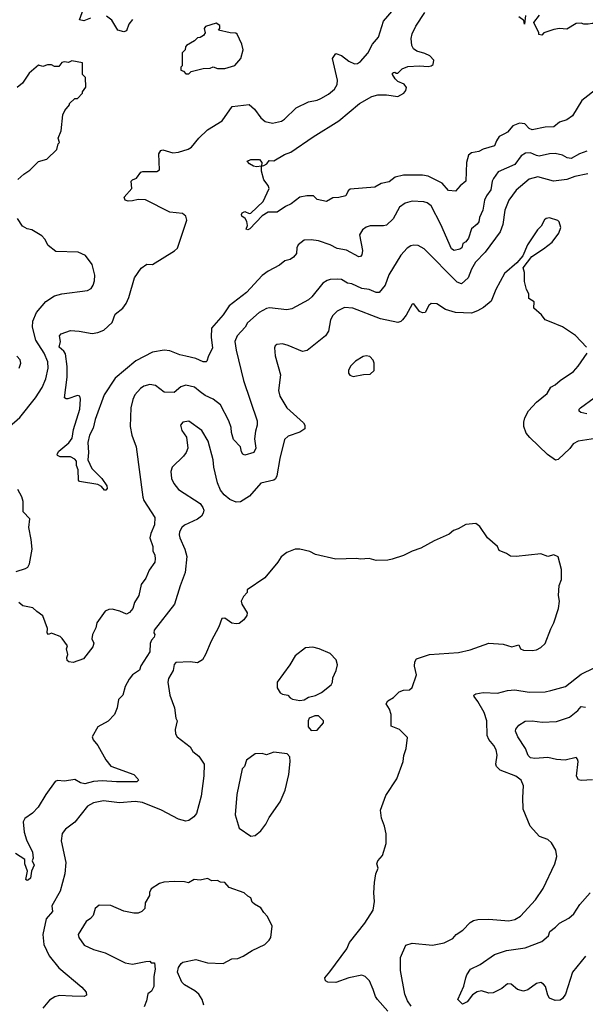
# Model space of a CAD drawing. Extents: x 1863017 to 1989460, y 394564 to 532820.
# Tile 118 of 213: x 1916384 to 1920304, y 516922 to 523745. Entities that reach past the tile are written whole.
import ezdxf

# ---------------------------------------------------------------- set-up
doc = ezdxf.new("R2010")
doc.units = 0

msp = doc.modelspace()

# ---------------------------------------------------------------- linework, layer by layer
at = {"layer": '0CON10XD'}
for points in [[(1916875, 523756.4), (1916827.1, 523737.1), (1916798, 523745), (1916841.5, 523865)], [(1920314.4, 522835), (1920263.6, 522816.4), (1920205, 522783.6), (1920178.5, 522788.5), (1920145, 522806.9), (1920095, 522816.9), (1920055, 522816.2), (1919985, 522799.7), (1919965, 522803), (1919925, 522822.6), (1919890.5, 522819.5), (1919859.5, 522800.5), (1919815, 522742.6), (1919700.3, 522689.7), (1919668.2, 522645), (1919659.2, 522625), (1919648.8, 522565), (1919618.8, 522525), (1919606.2, 522495), (1919594.7, 522425), (1919571.7, 522375), (1919565, 522344.3), (1919555, 522328.5), (1919515.6, 522295), (1919495, 522230.8), (1919475, 522205.7), (1919454.2, 522195), (1919447.5, 522165), (1919435, 522155.6), (1919395, 522144.4), (1919376.9, 522156.9), (1919303.1, 522325), (1919235, 522455.8), (1919208.8, 522475), (1919185, 522483.3), (1919105, 522487.5), (1919055.5, 522474.5), (1919015.8, 522445), (1918973.1, 522365), (1918925, 522321.4), (1918905, 522315.8), (1918812.5, 522317.5), (1918785, 522307.5), (1918760.3, 522289.7), (1918740, 522255), (1918759.4, 522145), (1918755.6, 522114.4), (1918746.9, 522103.1), (1918735, 522102.5), (1918648.9, 522148.9), (1918585, 522159.1), (1918535, 522185.6), (1918455, 522211.9), (1918405, 522220), (1918355, 522216), (1918314, 522185), (1918304.2, 522165), (1918301.2, 522125), (1918281.2, 522098.8), (1918257.8, 522082.2), (1918222, 522075), (1918185, 522044.2), (1918105, 522001.4), (1918065, 521972.9), (1917954.6, 521855), (1917835, 521762.7), (1917795, 521700.8), (1917713.5, 521606.5), (1917710.7, 521545), (1917720.6, 521469.4), (1917692.5, 521415), (1917681.4, 521378.6), (1917675, 521373.1), (1917655.5, 521374.5), (1917605, 521397.1), (1917535, 521413.3), (1917492.8, 521422.8), (1917425, 521449.4), (1917385, 521455.8), (1917305, 521441.4), (1917188.5, 521381.5), (1917045, 521260.4), (1916970, 521145), (1916907.5, 520975), (1916892, 520915), (1916868, 520865), (1916856.2, 520815), (1916861.2, 520745), (1916856.7, 520695), (1916884, 520635), (1916953.3, 520565), (1916987.5, 520515), (1916990, 520495), (1916980, 520485), (1916972.5, 520485), (1916950, 520510), (1916924.3, 520524.3), (1916797.5, 520545), (1916792, 520555), (1916790, 520625), (1916776.7, 520655), (1916776.7, 520685), (1916765, 520700), (1916735, 520716.2), (1916665, 520715.8), (1916646.7, 520725), (1916643.8, 520735), (1916654, 520755), (1916725, 520812), (1916748, 520845), (1916757.5, 520905), (1916799.4, 521045), (1916805.8, 521115.8), (1916800, 521135), (1916785, 521141.2), (1916717, 521117), (1916705, 521116.7), (1916693.3, 521125), (1916712.6, 521267.4), (1916712.3, 521342.3), (1916700.3, 521430.3), (1916688.9, 521448.9), (1916657.5, 521475), (1916666, 521515), (1916658.8, 521555), (1916672.2, 521567.8), (1916735, 521590.5), (1916795, 521587.1), (1916885, 521570.9), (1916925, 521577.3), (1916965.9, 521594.1), (1917025, 521646.5), (1917045.3, 521705), (1917098.2, 521745), (1917122.6, 521777.4), (1917139.2, 521820.8), (1917179.2, 521955), (1917225, 522023.8), (1917265, 522051.2), (1917305, 522048), (1917456.3, 522143.7), (1917477.2, 522162.8), (1917541.4, 522355), (1917534.2, 522384.2), (1917512.3, 522402.3), (1917425, 522410), (1917255, 522495.8), (1917205, 522500), (1917165, 522488.6), (1917135, 522488), (1917114.3, 522494.3), (1917108.8, 522515), (1917161.2, 522575), (1917155.8, 522625), (1917164.6, 522635.4), (1917193.1, 522646.9), (1917222.7, 522687.3), (1917237.7, 522692.3), (1917335, 522692), (1917353.3, 522705), (1917347.5, 522815), (1917360.9, 522839.1), (1917375, 522843.8), (1917445, 522821.5), (1917485, 522827.1), (1917552.5, 522847.5), (1917575, 522861.4), (1917625, 522924.4), (1917685, 522981.9), (1917787.5, 523045), (1917855.6, 523144.4), (1917975, 523157.5), (1918010, 523125), (1918055, 523064.2), (1918085, 523039.2), (1918135, 523028.6), (1918198, 523042), (1918219.2, 523055), (1918299.2, 523135), (1918385, 523176.1), (1918445, 523186.9), (1918471.7, 523198.3), (1918525, 523230), (1918566.2, 523263.8), (1918584.3, 523295), (1918585.6, 523325), (1918551.4, 523475), (1918575, 523510), (1918615, 523497.5), (1918665, 523457.5), (1918705, 523440), (1918725, 523442.5), (1918745, 523456), (1918796.8, 523513.2), (1918830, 523575), (1918870, 523625), (1918904.2, 523735), (1918979.3, 523820.7)], [(1917164.4, 523745.6), (1917140, 523715), (1917125, 523666.7), (1917105, 523660), (1917065, 523672), (1917022.7, 523742.7), (1916985, 523768.5)], [(1920395.4, 523274.6), (1920279.2, 523185), (1920215, 523078.8), (1920175, 523051.2), (1920125, 523033.8), (1920086.6, 523003.4), (1920025, 523000.8), (1919935, 522982.7), (1919915, 522991.1), (1919885, 523024.4), (1919847, 523027), (1919801.7, 523008.3), (1919764.4, 522965), (1919745, 522954.5), (1919708, 522935), (1919687.5, 522905), (1919675, 522871.2), (1919595, 522847.8), (1919565, 522831.8), (1919515, 522822.2), (1919495, 522805.7), (1919480.6, 522755), (1919477.1, 522625), (1919436.4, 522593.6), (1919405, 522556.2), (1919355, 522561.8), (1919311.1, 522611.1), (1919215, 522659.6), (1919175, 522666.4), (1919045, 522666.4), (1918986.2, 522653.8), (1918945, 522622.5), (1918890, 522610), (1918845, 522584), (1918675, 522571.2), (1918661.4, 522558.6), (1918645, 522524), (1918595, 522512.5), (1918555, 522511.2), (1918510, 522485), (1918445, 522498), (1918420, 522525), (1918373.9, 522523.9), (1918325, 522514.2), (1918265, 522468.6), (1918225, 522450.8), (1918168.9, 522411.1), (1918105, 522411.2), (1918063.3, 522385), (1917978.8, 522295), (1917965, 522288.8), (1917953.6, 522293.6), (1917962.3, 522317.7), (1917957.3, 522347.3), (1917947.3, 522367.3), (1917924.1, 522384.1), (1917920, 522395), (1917925, 522406.7), (1917945, 522416.7), (1917975, 522402.5), (1917986.4, 522403.6), (1918071.2, 522485), (1918112.5, 522575), (1918106, 522595), (1918076, 522635), (1918059.1, 522695), (1918060, 522730), (1918025.6, 522724.4), (1918005, 522729.2), (1917976.7, 522745), (1917960, 522765), (1917985, 522776), (1918045, 522776.2), (1918062, 522755), (1918060, 522730), (1918075, 522734), (1918096.7, 522745), (1918111.7, 522768.3), (1918145, 522767.5), (1918218.8, 522811.2), (1918262.1, 522827.9), (1918417.8, 522932.2), (1918595, 523044.4), (1918740, 523165), (1918825, 523211.9), (1918865, 523224.3), (1918925, 523224.4), (1919005, 523212.9), (1919046.2, 523235), (1919061.2, 523255), (1919063.8, 523275), (1919047.4, 523297.4), (1919005, 523317.5), (1918986.2, 523335), (1918967.5, 523365), (1918967.5, 523375), (1918975, 523380), (1918985, 523382.5), (1918993.8, 523373.8), (1919005, 523373.3), (1919035.7, 523404.3), (1919075, 523421.4), (1919155, 523425.6), (1919215, 523420), (1919235, 523424.2), (1919248.8, 523435), (1919253.8, 523465), (1919226, 523495), (1919191.7, 523511.7), (1919136, 523526), (1919113.8, 523543.8), (1919102.2, 523565), (1919096.2, 523615), (1919103.5, 523646.5), (1919129.4, 523700.6), (1919191.4, 523795)], [(1919890, 523775), (1919883, 523713), (1919878.3, 523738.3), (1919843.3, 523765)], [(1920416.7, 523785), (1920355, 523718.8), (1920325, 523713.3), (1920295, 523714), (1920275, 523721.2), (1920241.7, 523718.3), (1920175, 523680), (1920125, 523683.3), (1920085, 523676.2), (1920016.4, 523653.6), (1920001.7, 523638.3), (1919983, 523643), (1919982.5, 523655), (1919946.7, 523725), (1919986.1, 523776.1)], [(1917555, 523370), (1917573, 523387), (1917655, 523407.5), (1917705, 523410), (1917725, 523417.5), (1917755, 523407.5), (1917805, 523407.5), (1917875, 523427.5), (1917917.5, 523475), (1917932.5, 523535), (1917922.5, 523575), (1917890, 523645), (1917881.7, 523651.7), (1917843.6, 523653.6), (1917761.7, 523671.7), (1917770, 523685), (1917770, 523705), (1917745, 523720), (1917671.7, 523698.3), (1917662.5, 523685), (1917670, 523655), (1917657.5, 523635), (1917635, 523622.5), (1917615, 523620), (1917595, 523597.5), (1917540, 523565), (1917533, 523557), (1917530, 523535), (1917510, 523515), (1917510, 523425), (1917500, 523415), (1917500, 523395), (1917518.3, 523388.3), (1917535, 523370), (1917555, 523370)], [(1916371.7, 522638.3), (1916412.5, 522675), (1916455, 522702.5), (1916515, 522762.5), (1916570.7, 522779.3), (1916640, 522845), (1916650, 522885), (1916660, 522895), (1916650, 522925), (1916670, 522975), (1916682.5, 523085), (1916697.5, 523115), (1916730, 523155), (1916730, 523165), (1916765, 523200), (1916785, 523200), (1916820, 523235), (1916820, 523245), (1916841.7, 523278.3), (1916840, 523345), (1916820, 523365), (1916820, 523445), (1916745, 523460), (1916721.7, 523448.3), (1916695, 523452.5), (1916675, 523447.5), (1916655, 523420), (1916625, 523420), (1916603, 523433), (1916577, 523433), (1916545, 523420), (1916515, 523430), (1916448.8, 523375), (1916402, 523305), (1916365, 523276.2)], [(1920322.4, 522677.6), (1920230.6, 522659.4), (1920175, 522637.8), (1920084.4, 522625.6), (1919975, 522657.1), (1919915, 522640), (1919825, 522563.1), (1919773.1, 522495), (1919746.5, 522425), (1919731.5, 522325), (1919713.3, 522275), (1919609.4, 522135), (1919542.5, 522065), (1919514.4, 522015), (1919491.2, 521955), (1919445, 521914), (1919415, 521925.8), (1919187.4, 522157.4), (1919145, 522179.2), (1919115, 522182), (1919095, 522178), (1919068.3, 522161.7), (1919025.7, 522114.3), (1918942.4, 521977.6), (1918917.1, 521905), (1918875, 521853.6), (1918855, 521854.5), (1918805, 521875.5), (1918755, 521882.2), (1918685, 521913.5), (1918655, 521920), (1918615, 521943.5), (1918585, 521947.8), (1918536.4, 521943.6), (1918515, 521938.1), (1918485, 521918.6), (1918409.4, 521825), (1918385, 521804.4), (1918269.1, 521740.9), (1918235, 521734.3), (1918115, 521749.2), (1918095, 521744.3), (1918043.9, 521716.1), (1917963.1, 521645), (1917945.4, 521614.6), (1917891.4, 521555), (1917875.6, 521515), (1917884.5, 521454.5), (1917934.5, 521245), (1918029.4, 520965), (1918030, 520935), (1918017.3, 520892.7), (1918010.9, 520840.9), (1918020.4, 520775), (1918007.1, 520745), (1917945, 520727.1), (1917931.4, 520735), (1917920.9, 520750.9), (1917913.3, 520785), (1917864.5, 520835), (1917850.6, 520885), (1917848.3, 520918.3), (1917832.5, 520965), (1917775, 521075.8), (1917725.4, 521115.4), (1917670.2, 521140.2), (1917635, 521165.6), (1917595, 521198.8), (1917535, 521212.5), (1917499.8, 521200.2), (1917455, 521161.4), (1917385, 521163.1), (1917325, 521210), (1917285, 521217.8), (1917245, 521205.6), (1917221.9, 521188.1), (1917181.4, 521145), (1917168, 521112), (1917154.5, 521055), (1917149.5, 520925), (1917161.8, 520865), (1917190.6, 520785), (1917236.4, 520435), (1917245, 520412.2), (1917319.3, 520295), (1917318.4, 520245), (1917291.7, 520185), (1917286.7, 520155), (1917307.3, 520095), (1917307.1, 520065), (1917319.7, 520035), (1917322.2, 520007.8), (1917320.4, 519985), (1917280.8, 519929.3), (1917258.1, 519875), (1917225, 519830), (1917210.5, 519755), (1917180, 519705), (1917167.1, 519665), (1917145, 519635.8), (1917125, 519625.6), (1917076.9, 519646.9), (1917025, 519659.1), (1917001.4, 519658.6), (1916975.8, 519645), (1916917.3, 519565), (1916910.6, 519529.4), (1916889.4, 519485), (1916884, 519455), (1916897.1, 519425), (1916890.8, 519399.2), (1916825, 519316.2), (1916755, 519291.4), (1916725, 519294.2), (1916712.5, 519305), (1916710, 519325), (1916717.5, 519345), (1916708.8, 519385), (1916714, 519405), (1916677.7, 519457.7), (1916665, 519470), (1916615, 519490), (1916605, 519492.5), (1916583.3, 519485), (1916574, 519496), (1916577.5, 519525), (1916544.4, 519614.4), (1916502.6, 519642.6), (1916475, 519670), (1916405, 519684), (1916376.7, 519705)], [(1916312, 520925), (1916385, 520987.5), (1916492.9, 521125), (1916539.1, 521195), (1916565.9, 521255), (1916580.5, 521329.5), (1916578.9, 521375), (1916553.6, 521435), (1916496, 521525), (1916472.5, 521615), (1916475.5, 521655), (1916499.4, 521715), (1916565, 521792.5), (1916625, 521831.4), (1916675, 521845.7), (1916852.7, 521867.3), (1916878.3, 521881.7), (1916892, 521905), (1916902, 521935), (1916904.2, 521975), (1916885, 522047.5), (1916839.7, 522109.7), (1916790, 522135), (1916635, 522137.5), (1916580.7, 522180.7), (1916557.5, 522225), (1916536.4, 522246.4), (1916467.7, 522287.7), (1916435, 522296.7), (1916402.5, 522315), (1916368.3, 522368.3)], [(1920312.5, 521475), (1920235, 521557.5), (1920146.1, 521616.1), (1920055, 521653.3), (1920026.1, 521666.1), (1919999.5, 521699.5), (1919946.2, 521745), (1919948.8, 521788.8), (1919913.1, 521813.1), (1919912.5, 521845), (1919897.5, 521875), (1919881.7, 521931.7), (1919882.3, 521992.3), (1919873.8, 522025), (1919932.5, 522105), (1920015, 522156.2), (1920075, 522203.8), (1920121.2, 522265), (1920133.8, 522305), (1920123.3, 522345), (1920113.9, 522353.9), (1920055, 522372), (1920032.3, 522367.7), (1920021.2, 522358.8), (1919998, 522315), (1919972.1, 522287.9), (1919904, 522185), (1919871.2, 522108.8), (1919829.5, 522060.5), (1919744.3, 521985), (1919683.1, 521875), (1919652.5, 521795), (1919599.1, 521750.9), (1919556.4, 521726.4), (1919515, 521712.2), (1919405, 521716.4), (1919335, 521736.7), (1919275, 521776.5), (1919235, 521778.1), (1919219.4, 521765), (1919195, 521716), (1919175, 521712.7), (1919155, 521722.5), (1919115, 521776.2), (1919105, 521773.3), (1919062.8, 521697.2), (1919038, 521665), (1919025, 521652.5), (1919005, 521647.1), (1918885, 521672.2), (1918693.3, 521745), (1918635, 521750.6), (1918585, 521725.6), (1918553.1, 521695), (1918536.9, 521665), (1918523.2, 521586.8), (1918504.2, 521555), (1918376.4, 521453.6), (1918345, 521445.7), (1918245, 521488.1), (1918205, 521498.6), (1918165.8, 521494.2), (1918154, 521485), (1918150.5, 521470.5), (1918154.5, 521414.5), (1918190.8, 521285), (1918178.1, 521175), (1918185.7, 521135), (1918234.7, 521054.7), (1918350.3, 520950.3), (1918360, 520935), (1918359.7, 520910.3), (1918325, 520886), (1918245, 520858.2), (1918219.5, 520835), (1918186.7, 520705), (1918166.8, 520583.2), (1918157, 520563), (1918145, 520554.3), (1918055, 520532.5), (1917977, 520443), (1917915, 520404.3), (1917885, 520401.4), (1917840.6, 520420.6), (1917801.1, 520451.1), (1917774.6, 520484.6), (1917754.4, 520535), (1917730, 520645), (1917725.6, 520695), (1917690.5, 520825), (1917645, 520899.2), (1917555, 520962.5), (1917515, 520956.9), (1917498.6, 520935), (1917507.3, 520897.3), (1917540.8, 520850.8), (1917549.2, 520775), (1917537.5, 520745), (1917519.3, 520720.7), (1917441.4, 520645), (1917432.2, 520615), (1917435.6, 520565), (1917451.1, 520531.1), (1917485, 520489.2), (1917635, 520392), (1917654, 520365), (1917659.2, 520345), (1917656, 520325), (1917643.8, 520305), (1917615, 520284.3), (1917525, 520241.1), (1917507.1, 520225), (1917491.9, 520195), (1917488.1, 520175), (1917492.9, 520155), (1917529.4, 520075), (1917542.2, 520025), (1917531.4, 519915), (1917495, 519822.5), (1917455.5, 519695), (1917316.7, 519515), (1917312.5, 519495), (1917320, 519485), (1917316.7, 519465), (1917297.5, 519445), (1917287, 519423), (1917286, 519365), (1917222.3, 519267.7), (1917213.3, 519236.7), (1917164.8, 519205.3), (1917141.4, 519175), (1917114.4, 519125), (1917098.6, 519065), (1917068, 519035), (1917060, 518975), (1917040.9, 518929.1), (1916996.3, 518883.7), (1916925.7, 518845), (1916886.9, 518775), (1916893.5, 518755), (1916924.3, 518715), (1916980, 518615), (1917015, 518571.2), (1917175, 518513.8), (1917203.3, 518485), (1917207.5, 518475), (1917195.7, 518464.3)], [(1916380.7, 521329.3), (1916390.6, 521365), (1916387.5, 521387.5), (1916363.3, 521413.3)], [(1918695, 521273.3), (1918766.4, 521286.4), (1918812.5, 521287.5), (1918840, 521315), (1918840, 521365), (1918833.3, 521385), (1918811.2, 521411.2), (1918785, 521416.2), (1918765, 521410), (1918710.9, 521379.1), (1918676.7, 521345), (1918663.8, 521315), (1918662.5, 521295), (1918671.7, 521281.7), (1918695, 521273.3)], [(1920435, 520851.9), (1920255, 520824.3), (1920220, 520805), (1920196.4, 520773.6), (1920115, 520696.2), (1920096.4, 520693.6), (1920041.1, 520731.1), (1919918.6, 520848.6), (1919895, 520880), (1919878.1, 520925), (1919876.9, 520955), (1919885, 520986.7), (1919910.8, 521035), (1919965, 521094.2), (1920038.6, 521155), (1920065, 521198.6), (1920096.2, 521215), (1920130, 521245), (1920222.1, 521307.9), (1920255, 521343.8), (1920316.7, 521435)], [(1920315, 521012.9), (1920272.1, 521022.1), (1920261.1, 521031.1), (1920260.8, 521045), (1920270.8, 521055), (1920365.4, 521124.6)], [(1916358.8, 519921.2), (1916425, 519941.2), (1916439.1, 519950.9), (1916450.8, 519975), (1916470, 520075), (1916463.6, 520143.6), (1916446.7, 520225), (1916453.8, 520285), (1916406.7, 520335), (1916407.1, 520405), (1916399.1, 520439.1), (1916369.8, 520489.8)], [(1918998.8, 518485), (1919041.2, 518605), (1919046.7, 518645), (1919063.3, 518695), (1919071.7, 518771.7), (1919016.1, 518826.1), (1918959.3, 518849.3), (1918959.1, 518929.1), (1918947.2, 518967.2), (1918924.4, 519005), (1918935, 519024.3), (1918975, 519046.9), (1919015, 519087.1), (1919045, 519098), (1919085, 519102), (1919105, 519116.7), (1919134.2, 519205), (1919120, 519265), (1919121.4, 519295), (1919133.5, 519316.5), (1919225, 519346.2), (1919425, 519360), (1919505, 519378.8), (1919635, 519423.3), (1919735, 519416.7), (1919795, 519400), (1919842.5, 519412.5), (1919854.1, 519384.1), (1919875, 519376.7), (1919935, 519373.8), (1919965, 519378.8), (1919995.8, 519394.2), (1920025, 519422.5), (1920065, 519522.5), (1920085.5, 519564.5), (1920119.2, 519665), (1920125.7, 519715), (1920118.6, 519755), (1920122.9, 519825), (1920139.2, 519865), (1920140, 519935), (1920115, 520022.5), (1920085, 520036.2), (1920045, 520024), (1919995, 520042.5), (1919823.9, 520023.9), (1919785, 520026.7), (1919757.5, 520045), (1919706.1, 520066.1), (1919696.2, 520095), (1919625, 520153.3), (1919573, 520233), (1919545, 520252.5), (1919475, 520247.5), (1919423.6, 520216.4), (1919390, 520205), (1919360.7, 520179.3), (1919256.4, 520133.6), (1919165, 520083.3), (1919105, 520062.5), (1919045, 520032.5), (1918965, 520007.5), (1918935, 520000), (1918855, 519996.7), (1918805, 520010), (1918745, 520006.7), (1918718.3, 520011.7), (1918575, 520006.7), (1918435, 520038), (1918395, 520058.8), (1918325, 520076.2), (1918293.9, 520076.1), (1918235, 520053.3), (1918195, 520022.5), (1918173.3, 519985), (1918083.9, 519876.1), (1917960, 519795), (1917960, 519775), (1917935, 519748), (1917919.6, 519715), (1917924.2, 519694.2), (1917961.4, 519635), (1917957.5, 519615), (1917938.1, 519585), (1917905, 519560.5), (1917885, 519557.9), (1917853.9, 519563.9), (1917805, 519598.5), (1917784, 519595), (1917765, 519536.7), (1917710.9, 519439.1), (1917671.9, 519345), (1917650.4, 519309.6), (1917615, 519289.1), (1917565, 519295.4), (1917465, 519290.6), (1917455, 519277.5), (1917446.5, 519235), (1917415, 519179.1), (1917411.2, 519155), (1917423.8, 519063.8), (1917457.5, 518975), (1917465.8, 518905), (1917475.6, 518885), (1917461.4, 518825), (1917464, 518795), (1917476.2, 518775), (1917565, 518706), (1917583, 518673), (1917625, 518642), (1917662.9, 518585), (1917660, 518505), (1917642.5, 518365), (1917608.1, 518245), (1917590.3, 518219.7), (1917555.6, 518194.4), (1917535, 518190), (1917485, 518204.4), (1917366.4, 518266.4), (1917235, 518320.3), (1917185, 518327.3), (1917075, 518317.7), (1916965, 518332.7), (1916895, 518318.9), (1916854.6, 518295.4), (1916765.4, 518184.6), (1916702, 518135), (1916677.5, 518105), (1916671.9, 518055), (1916704.2, 517904.2), (1916695.6, 517825), (1916663.3, 517705), (1916606.9, 517605), (1916611.5, 517565), (1916566.8, 517513.2), (1916544.5, 517405), (1916551.1, 517335), (1916588.6, 517258.6), (1916654.2, 517175), (1916815, 517040), (1916843.8, 517005), (1916846.2, 516983.8), (1916830, 516975), (1916748.1, 516978.1), (1916658.3, 516981.7), (1916627.6, 516972.4), (1916590.3, 516949.7), (1916544.5, 516895.5)], [(1918325, 519027.5), (1918355, 519032.5), (1918385, 519050), (1918435, 519062.5), (1918475, 519083.3), (1918542.5, 519135), (1918552.5, 519155), (1918553.3, 519185), (1918577.5, 519235), (1918586.4, 519273.6), (1918578.3, 519308.3), (1918535, 519352.5), (1918460, 519385), (1918415, 519396.7), (1918365, 519392.5), (1918294.1, 519335.9), (1918256.7, 519275), (1918167.5, 519155), (1918167.5, 519115), (1918189.3, 519079.3), (1918205, 519070), (1918242.5, 519065), (1918257.5, 519045), (1918275, 519036.2), (1918325, 519027.5)], [(1919098.2, 516908.2), (1919072.1, 516945), (1919052.8, 516992.8), (1919022.2, 517155), (1919024, 517246), (1919059.5, 517330.5), (1919104.5, 517345.5), (1919245, 517331.4), (1919325, 517348.6), (1919385, 517376.7), (1919410, 517405), (1919456.2, 517435), (1919505, 517488), (1919528.3, 517501.7), (1919559.2, 517509.2), (1919635, 517511.4), (1919775, 517500.6), (1919815, 517508.6), (1919855, 517532.9), (1919958.6, 517645), (1920012, 517725), (1920093.8, 517895), (1920106.2, 517945), (1920099.5, 517989.5), (1920069.5, 518039.5), (1920043.8, 518063.8), (1919987.5, 518085), (1919922.5, 518155), (1919873.3, 518275), (1919870, 518355), (1919876.7, 518435), (1919860, 518475), (1919822.7, 518502.7), (1919715, 518544), (1919688.7, 518568.7), (1919682.9, 518585), (1919692.1, 518647.9), (1919686.7, 518685), (1919671.1, 518715), (1919636.4, 518756.4), (1919622.9, 518785), (1919621.8, 518885), (1919603.2, 518943.2), (1919560.2, 519020.2), (1919533.8, 519055), (1919532.5, 519065), (1919545, 519073.3), (1919595, 519082.5), (1919695, 519076.9), (1919764.5, 519095.5), (1919815, 519100), (1919915, 519084.4), (1920025, 519087.8), (1920064.5, 519095.5), (1920166.1, 519123.9), (1920275, 519208.6), (1920365, 519254.3)], [(1920355, 518477.8), (1920275, 518471.9), (1920256.8, 518476.8), (1920242.9, 518502.9), (1920254.3, 518604.3), (1920250.8, 518620.8), (1920241.2, 518631.2), (1920165, 518614.4), (1920105, 518617.1), (1920045, 518631.9), (1919954.6, 518625.4), (1919925, 518629.6), (1919908.5, 518645), (1919888.9, 518695), (1919835.5, 518775), (1919819.2, 518815), (1919821.7, 518828.3), (1919844.3, 518855.7), (1919887.1, 518882.9), (1919935, 518886.7), (1920005, 518876.9), (1920105, 518880.6), (1920195, 518911.1), (1920252.6, 518957.4), (1920275, 518985.7), (1920305, 518981.9)], [(1918405, 518820), (1918445, 518822.5), (1918488.3, 518871.7), (1918490, 518885), (1918455, 518920), (1918428.3, 518921.7), (1918390, 518905), (1918382.5, 518885), (1918382.5, 518845), (1918405, 518820)], [(1917985, 518087.5), (1918015, 518092.5), (1918055.9, 518124.1), (1918090.7, 518169.3), (1918112.7, 518217.3), (1918188, 518325), (1918224, 518405), (1918250, 518515), (1918257.5, 518605), (1918257, 518637), (1918237, 518657), (1918145, 518670), (1918095, 518651.2), (1918065, 518660), (1918015, 518656.7), (1917955, 518612.5), (1917940.7, 518569.3), (1917926.1, 518553.9), (1917888, 518375), (1917876.2, 518235), (1917905, 518142.5), (1917985, 518087.5)], [(1917195.7, 518464.3), (1917055, 518463.1), (1916955, 518471.2), (1916895, 518466.1), (1916835, 518450.6), (1916805, 518457.5), (1916765, 518480), (1916695, 518466.9), (1916645, 518473.1), (1916628.8, 518465), (1916564.7, 518375.3), (1916512.8, 518287.2), (1916472.8, 518247.2), (1916420.3, 518209.7), (1916408, 518185), (1916414.4, 518115), (1916430.3, 518060.3), (1916471.9, 517975), (1916476.2, 517935), (1916470, 517915), (1916484, 517885), (1916466.2, 517845), (1916458, 517795), (1916445, 517783.8), (1916435, 517780), (1916427, 517787), (1916437.5, 517845), (1916420, 517895), (1916420, 517925), (1916355.6, 517965.6)], [(1918935.8, 516875), (1918863.3, 516955), (1918850, 516975), (1918833.8, 517023.8), (1918807.5, 517085), (1918777.5, 517115), (1918755, 517123.8), (1918665, 517104), (1918575, 517073.8), (1918520, 517075), (1918502.5, 517085), (1918497.5, 517105), (1918534.1, 517145.9), (1918651.4, 517305), (1918670.2, 517349.8), (1918775.8, 517485), (1918833.3, 517575), (1918843.8, 517635), (1918838.8, 517695), (1918843.3, 517765), (1918853.3, 517825), (1918868.8, 517865), (1918858.8, 517895), (1918866.2, 517915), (1918897.7, 517952.3), (1918923.6, 518036.4), (1918923, 518103), (1918913.3, 518155), (1918891.7, 518211.7), (1918883.9, 518266.1), (1918920.5, 518369.5), (1918998.8, 518485)], [(1917659.2, 516915), (1917649.2, 516955), (1917625, 516991.2), (1917597.5, 517015), (1917526.4, 517056.4), (1917507.5, 517075), (1917477.5, 517145), (1917483.9, 517176.1), (1917502.5, 517205), (1917515, 517212.5), (1917605, 517231.2), (1917685, 517210), (1917795, 517204), (1917854.2, 517235.8), (1917895, 517238), (1917932.5, 517255), (1917995, 517293.3), (1918082.5, 517335), (1918112.5, 517365), (1918123.3, 517385), (1918133.6, 517463.6), (1918100.7, 517530.7), (1918075, 517557.5), (1918055, 517590), (1918010, 517615), (1917995, 517630), (1917985, 517660), (1917965, 517670), (1917940, 517695), (1917835, 517730), (1917806.4, 517766.4), (1917775, 517767.5), (1917755, 517780), (1917715, 517777.5), (1917685, 517792.5), (1917635, 517781.2), (1917593.9, 517786.1), (1917553, 517763), (1917525, 517770), (1917455, 517773.3), (1917381.7, 517768.3), (1917352.3, 517757.7), (1917295, 517722.5), (1917283.6, 517696.4), (1917282.5, 517675), (1917252.5, 517625), (1917250, 517585), (1917230, 517565), (1917205, 517553.3), (1917175, 517553.3), (1917105, 517568), (1917015, 517605.8), (1916935, 517608), (1916907.5, 517585), (1916893.2, 517536.8), (1916874.5, 517515.5), (1916844.5, 517495.5), (1916790, 517405), (1916793.8, 517385), (1916830.6, 517330.6), (1916895, 517301.9), (1916975, 517278.6), (1917115, 517208.8), (1917165, 517200), (1917258.3, 517218.3), (1917285, 517220), (1917295, 517210), (1917318.3, 517208.3), (1917322.5, 517165), (1917312.5, 517115), (1917312.5, 517045), (1917296.4, 517013.6), (1917272.5, 516995), (1917263.3, 516945), (1917246.2, 516905)], [(1920305, 517254.4), (1920215.6, 517145), (1920167.2, 516992.8), (1920145, 516961.2), (1920129.7, 516950.3), (1920095, 516948.9), (1920055, 516964.5), (1920043.6, 516985), (1920028.9, 517045), (1920015, 517061.4), (1919995, 517071.9), (1919965, 517065.7), (1919905, 517021.9), (1919875, 517012.5), (1919835, 517023.8), (1919790, 517060), (1919765.5, 517064.5), (1919725, 517030.9), (1919665, 517000), (1919635, 516999.2), (1919585, 517014.4), (1919555, 517008.2), (1919521.9, 516988.1), (1919485, 516938.1), (1919453.1, 516923.1), (1919420, 516955), (1919462.5, 517047.5), (1919475.5, 517104.5), (1919483.1, 517126.9), (1919509.2, 517165), (1919575, 517197.1), (1919675, 517265.6), (1919757.5, 517295), (1919886.2, 517313.8), (1920002.1, 517357.9), (1920048, 517395), (1920058, 517425), (1920098.6, 517455), (1920126, 517485), (1920190.9, 517519.1), (1920225, 517549.4), (1920266.2, 517613.8), (1920336.9, 517693.1)]]:
    msp.add_lwpolyline(points, dxfattribs=at)

doc.saveas('drawing.dxf')
